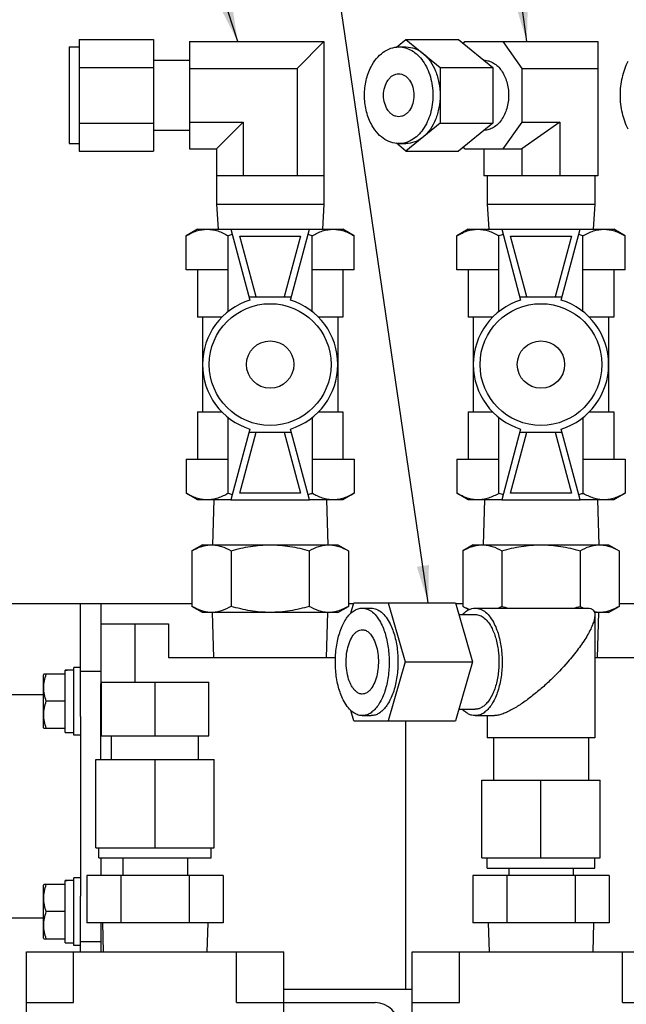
# Model space of a CAD drawing. Header units: millimetres. Extents: x 0 to 1678, y 0 to 1186.
# Tile 8 of 17: x 692 to 781, y 598 to 744. Entities that reach past the tile are written whole.
import ezdxf

# ---------------------------------------------------------------- set-up
doc = ezdxf.new("R2010")
doc.units = ezdxf.units.MM
doc.header["$LTSCALE"] = 92.51
doc.layers.get('0').update_dxf_attribs({"linetype": 'CONTINUOUS'})
for name, color, linetype in [('02___PRT_ALL_AXES', 7, 'CONTINUOUS'), ('3_DATUM_AXES', 7, 'CONTINUOUS'), ('7_ALL_FEATURES', 7, 'CONTINUOUS'), ('_11165', 7, 'CONTINUOUS'), ('_26916', 7, 'CONTINUOUS'), ('ALL_AXIS', 7, 'CONTINUOUS'), ('ALL_FEATURE', 7, 'CONTINUOUS')]:
    doc.layers.add(name, color=color, linetype=linetype)
doc.styles.get("Standard").update_dxf_attribs({"font": 'txt', "width": 0.5})
doc.dimstyles.get("Standard").update_dxf_attribs({"dimtxt": 7, "dimasz": 5.52, "dimexe": 2, "dimexo": 1, "dimtad": 1, "dimdec": 3, "dimdsep": 46, "dimtxsty": 'Standard', "dimblk": '_FILLED', "dimblk1": '_FILLED', "dimblk2": '_FILLED', "dimcen": 0.09, "dimadec": 3, "dimazin": 2, "dimtol": 1, "dimtp": 0.05, "dimtm": 0.05, "dimtfac": 1, "dimtdec": 3, "dimtofl": 0, "dimtmove": 0, "dimatfit": 3, "dimldrblk": '_FILLED', "dimfxl": 0, "dimtolj": 1, "dimarcsym": 0})

# ---------------------------------------------------------------- blocks, each defined once
blk = doc.blocks.new('_FILLED')
at = {"color": 0, "linetype": 'ByBlock'}
blk.add_solid([(0, 0), (-1, 0.163), (-1, -0.163)], dxfattribs=at)

msp = doc.modelspace()

# ---------------------------------------------------------------- linework, layer by layer
at = {"color": 7, "linetype": 'Continuous'}
for p, q in [((699.16, 739.73), (700.66, 739.73)), ((700.66, 740.83), (700.66, 724.33)), ((700.66, 740.83), (711.66, 740.83)), ((711.66, 740.83), (711.66, 724.33)), ((716.94, 740.52), (716.94, 724.64)), ((716.94, 740.52), (736.81, 740.52)), ((736.81, 740.52), (732.84, 736.55)), ((736.81, 740.52), (736.81, 720.65)), ((747.51, 739.68), (748.92, 740.83)), ((747.86, 739.73), (748.92, 739.73)), ((748.92, 740.83), (753.98, 736.71)), ((748.92, 740.83), (756.7, 740.83)), ((756.7, 740.83), (761.75, 736.71)), ((757.43, 740.24), (757.63, 740.52)), ((757.63, 740.52), (777.29, 740.52)), ((763.24, 740.52), (766.05, 736.55)), ((777.29, 740.52), (777.29, 720.65)), ((700.66, 736.71), (711.66, 736.71)), ((711.66, 737.76), (716.94, 737.76)), ((753.98, 736.71), (753.98, 728.46)), ((753.98, 736.71), (761.75, 736.71)), ((761.75, 736.71), (761.75, 728.46)), ((716.94, 736.55), (732.84, 736.55)), ((732.84, 736.55), (732.84, 720.65)), ((766.05, 736.55), (766.05, 728.61)), ((766.05, 736.55), (777.29, 736.55)), ((700.66, 728.46), (711.66, 728.46)), ((716.94, 728.61), (724.9, 728.61)), ((724.9, 728.61), (720.93, 724.64)), ((724.9, 728.61), (724.9, 720.65)), ((753.98, 728.46), (748.92, 724.33)), ((753.98, 728.46), (761.75, 728.46)), ((761.75, 728.46), (756.7, 724.33)), ((766.05, 728.61), (763.24, 724.64)), ((766.05, 728.61), (771.68, 728.61)), ((771.68, 728.61), (766.07, 724.64)), ((771.68, 728.61), (771.68, 720.65)), ((711.66, 727.41), (716.94, 727.41)), ((699.16, 725.44), (700.66, 725.44)), ((748.92, 724.33), (747.51, 725.49)), ((747.86, 725.44), (748.92, 725.44)), ((700.66, 724.33), (711.66, 724.33)), ((716.94, 724.64), (720.93, 724.64)), ((720.93, 724.64), (720.93, 720.65)), ((748.92, 724.33), (756.7, 724.33)), ((757.63, 724.64), (757.43, 724.93)), ((757.63, 724.64), (766.07, 724.64)), ((760.45, 724.64), (760.45, 720.65)), ((766.07, 724.64), (766.07, 720.65)), ((724.9, 720.65), (720.93, 720.65)), ((736.81, 720.65), (732.84, 720.65)), ((771.68, 720.65), (766.07, 720.65)), ((668.87, 657.43), (703.87, 657.43)), ((700.87, 645.27), (700.87, 657.43)), ((703.87, 657.43), (703.87, 645.55)), ((740.81, 656), (741.25, 657.54)), ((741.25, 657.54), (756.23, 657.54)), ((742.48, 656.76), (743.77, 656.76)), ((746.29, 657.54), (748.81, 648.81)), ((756.23, 657.54), (758.75, 648.81)), ((759.16, 656.76), (775.76, 656.76)), ((756.73, 655.81), (759.16, 655.81)), ((776.82, 655.69), (776.82, 637.6)), ((708.87, 654.43), (713.87, 654.43)), ((713.87, 654.43), (713.87, 649.47)), ((713.87, 649.47), (738.53, 649.47)), ((776.82, 649.47), (783.87, 649.47)), ((748.81, 648.81), (746.29, 640.08)), ((748.81, 648.81), (758.75, 648.81)), ((758.75, 648.81), (756.23, 640.08)), ((698.57, 638.39), (698.57, 647.59)), ((700.87, 647.43), (703.87, 647.43)), ((703.93, 637.89), (703.93, 645.83)), ((703.93, 645.83), (719.81, 645.83)), ((711.87, 637.89), (711.87, 645.83)), ((719.81, 637.89), (719.81, 645.83)), ((700.87, 640.71), (700.87, 614.16)), ((741.25, 640.08), (740.81, 641.63)), ((742.48, 640.86), (743.77, 640.86)), ((756.73, 641.81), (759.16, 641.81)), ((759.16, 640.86), (761.99, 640.86)), ((760.92, 640.86), (760.92, 637.6)), ((741.25, 640.08), (756.23, 640.08)), ((703.93, 637.89), (719.81, 637.89)), ((776.82, 637.6), (760.92, 637.6)), ((761.87, 637.6), (761.87, 631.31)), ((775.87, 637.6), (775.87, 631.31)), ((703.14, 621.33), (703.14, 634.39)), ((703.14, 634.39), (720.6, 634.39)), ((711.87, 621.33), (711.87, 634.39)), ((720.6, 621.33), (720.6, 634.39)), ((760.14, 619.83), (760.14, 631.31)), ((760.14, 631.31), (777.6, 631.31)), ((768.87, 619.83), (768.87, 631.31)), ((777.6, 619.83), (777.6, 631.31)), ((703.14, 621.33), (720.6, 621.33)), ((703.58, 619.83), (703.58, 621.33)), ((720.17, 619.83), (720.17, 621.33)), ((760.14, 619.83), (777.6, 619.83)), ((698.57, 607.28), (698.57, 616.48)), ((700.87, 605.93), (700.87, 609.59)), ((703.87, 609.32), (703.87, 605.93)), ((703.87, 607.43), (700.87, 607.43)), ((692.87, 518.43), (692.87, 605.93)), ((692.87, 605.93), (730.87, 605.93)), ((699.82, 598.43), (699.82, 605.93)), ((723.92, 598.43), (723.92, 605.93)), ((730.87, 588.43), (730.87, 605.93)), ((749.87, 518.43), (749.87, 605.93)), ((749.87, 605.93), (787.87, 605.93)), ((756.82, 598.43), (756.82, 605.93)), ((780.92, 598.43), (780.92, 605.93)), ((692.87, 598.43), (699.82, 598.43)), ((723.92, 598.43), (744.37, 598.43)), ((749.87, 598.43), (756.82, 598.43)), ((780.92, 598.43), (801.37, 598.43))]:
    msp.add_line(p, q, dxfattribs=at)
at = {"color": 3, "linetype": 'Continuous'}
for p, q in [((703.87, 657.43), (717.32, 657.43)), ((740.42, 657.43), (741.22, 657.43)), ((756.26, 657.43), (757.32, 657.43)), ((780.42, 657.43), (797.32, 657.43))]:
    msp.add_line(p, q, dxfattribs=at)
at = {"color": 7, "linetype": 'Continuous'}
for centre, radius, start, end in [((698.45, 626.49), 21.1, 87.9129, 89.6786), ((698.45, 595.38), 21.1, 87.9129, 89.6786), ((744.37, 594.93), 3.5, 0, 90)]:
    msp.add_arc(centre, radius, start, end, dxfattribs=at)
for centre in [(699.99, 642.99), (699.99, 611.88)]:
    msp.add_ellipse(centre, major_axis=(9.86, 0), ratio=0.466308, start_param=1.582861, end_param=1.715144, dxfattribs=at)
for points, knots in [([(748.92, 739.73), (749.37, 739.73), (750.29, 739.55), (751.09, 739.07), (751.45, 738.77)], [0, 0, 0, 0, 0.485032, 1, 1, 1, 1]), ([(751.45, 738.77), (752.28, 738.09), (753.23, 736.62), (753.86, 734.42), (753.98, 733.2), (753.98, 732.58)], [0, 0, 0, 0, 0.467191, 0.729092, 1, 1, 1, 1]), ([(760.47, 737.76), (760.71, 737.75), (761.2, 737.68), (761.89, 737.37), (762.52, 736.87), (763.27, 735.98), (763.92, 734.53), (764.18, 732.58), (763.92, 730.64), (763.27, 729.19), (762.52, 728.29), (761.89, 727.8), (761.2, 727.49), (760.71, 727.41), (760.47, 727.41)], [0, 0, 0, 0, 0.05172, 0.10538, 0.162364, 0.223382, 0.356627, 0.5, 0.643373, 0.776618, 0.837636, 0.89462, 0.94828, 1, 1, 1, 1]), ([(753.98, 732.58), (753.98, 731.96), (753.86, 730.74), (753.23, 728.54), (752.28, 727.07), (751.45, 726.4)], [0, 0, 0, 0, 0.270908, 0.532809, 1, 1, 1, 1]), ([(751.45, 726.4), (751.09, 726.1), (750.29, 725.61), (749.37, 725.44), (748.92, 725.44)], [0, 0, 0, 0, 0.514968, 1, 1, 1, 1]), ([(743.77, 656.76), (744.04, 656.76), (744.6, 656.65), (745.36, 656.16), (746.04, 655.4), (746.75, 654.2), (747.36, 652.5), (747.73, 650.34), (747.79, 648.05), (747.52, 645.82), (747.03, 644.11), (746.47, 642.94), (746.02, 642.21), (745.51, 641.63), (744.96, 641.19), (744.38, 640.92), (743.97, 640.86), (743.77, 640.86)], [0, 0, 0, 0, 0.041118, 0.086488, 0.13882, 0.199045, 0.303012, 0.419097, 0.540352, 0.658999, 0.76767, 0.816477, 0.860937, 0.900939, 0.936789, 0.969331, 1, 1, 1, 1]), ([(757.28, 655.81), (757.42, 655.96), (757.7, 656.23), (758.17, 656.53), (758.66, 656.72), (759, 656.76), (759.16, 656.76)], [0, 0, 0, 0, 0.279426, 0.535013, 0.772505, 1, 1, 1, 1]), ([(759.16, 656.76), (759.43, 656.76), (759.99, 656.65), (760.75, 656.16), (761.43, 655.4), (762.14, 654.2), (762.75, 652.5), (763.12, 650.34), (763.18, 648.05), (762.91, 645.82), (762.41, 644.11), (761.86, 642.94), (761.41, 642.21), (760.9, 641.63), (760.35, 641.19), (759.77, 640.92), (759.36, 640.86), (759.16, 640.86)], [0, 0, 0, 0, 0.041118, 0.086488, 0.13882, 0.199045, 0.303013, 0.419097, 0.540352, 0.658999, 0.767671, 0.816477, 0.860936, 0.900939, 0.936789, 0.969332, 1, 1, 1, 1]), ([(775.76, 656.76), (775.92, 656.76), (776.21, 656.73), (776.59, 656.5), (776.79, 656.13), (776.82, 655.85), (776.82, 655.7)], [0, 0, 0, 0, 0.280954, 0.512979, 0.740297, 1, 1, 1, 1]), ([(759.16, 655.81), (759.4, 655.81), (759.89, 655.71), (760.56, 655.28), (761.16, 654.61), (761.79, 653.56), (762.32, 652.06), (762.65, 650.15), (762.7, 648.14), (762.46, 646.18), (761.96, 644.43), (761.32, 643.21), (760.69, 642.49), (760.21, 642.1), (759.7, 641.87), (759.34, 641.81), (759.16, 641.81)], [0, 0, 0, 0, 0.041125, 0.086504, 0.138845, 0.199082, 0.303068, 0.419174, 0.540451, 0.659119, 0.767812, 0.860911, 0.900921, 0.936777, 0.969327, 1, 1, 1, 1]), ([(776.82, 655.7), (776.82, 655.47), (776.74, 654.99), (776.49, 654.23), (776.11, 653.41), (775.44, 652.21), (774.36, 650.64), (773.38, 649.43), (772.85, 648.81)], [0, 0, 0, 0, 0.083178, 0.182147, 0.294955, 0.419432, 0.695931, 1, 1, 1, 1]), ([(772.85, 648.81), (772.05, 647.89), (770.76, 646.54), (768.93, 644.87), (767.48, 643.67), (766.01, 642.6), (764.77, 641.83), (763.8, 641.35), (763.14, 641.08), (762.54, 640.91), (762.16, 640.86), (761.99, 640.86)], [0, 0, 0, 0, 0.268159, 0.406406, 0.54466, 0.679648, 0.806118, 0.863753, 0.916009, 0.961682, 1, 1, 1, 1]), ([(759.16, 640.86), (759, 640.86), (758.66, 640.9), (758.17, 641.09), (757.7, 641.4), (757.42, 641.66), (757.28, 641.81)], [0, 0, 0, 0, 0.227495, 0.464987, 0.720574, 1, 1, 1, 1])]:
    msp.add_open_spline(points, degree=3, knots=knots, dxfattribs=at)
at = {"layer": '02___PRT_ALL_AXES', "color": 7, "linetype": 'Continuous'}
for p, q in [((703.87, 654.43), (713.87, 654.43)), ((708.87, 654.43), (708.87, 645.83)), ((703.87, 634.39), (703.87, 645.55)), ((695.37, 643.93), (686.87, 643.93)), ((748.87, 640.08), (748.87, 600.43)), ((703.87, 619.83), (703.87, 617.23)), ((707.11, 619.83), (707.11, 617.23)), ((716.64, 619.83), (716.64, 617.23)), ((764.11, 618.33), (764.11, 617.23)), ((773.64, 618.33), (773.64, 617.23)), ((695.37, 610.93), (686.87, 610.93)), ((703.87, 610.23), (703.87, 609.32)), ((704.09, 610.23), (704.22, 605.93)), ((719.65, 610.23), (719.52, 605.93)), ((761.09, 610.23), (761.22, 605.93)), ((776.65, 610.23), (776.52, 605.93)), ((730.87, 600.43), (749.87, 600.43))]:
    msp.add_line(p, q, dxfattribs=at)
at = {"layer": '3_DATUM_AXES', "color": 7, "linetype": 'Continuous'}
for p, q in [((720.93, 720.65), (720.93, 716.47)), ((732.84, 720.65), (724.9, 720.65)), ((736.81, 720.65), (736.81, 716.47)), ((766.07, 720.65), (760.45, 720.65)), ((760.93, 720.65), (760.93, 716.47)), ((777.29, 720.65), (771.68, 720.65)), ((776.81, 720.65), (776.81, 716.47)), ((720.93, 716.47), (721.17, 712.77)), ((720.93, 716.47), (736.81, 716.47)), ((736.81, 716.47), (736.58, 712.77)), ((760.93, 716.47), (761.17, 712.77)), ((760.93, 716.47), (776.81, 716.47)), ((776.81, 716.47), (776.58, 712.77))]:
    msp.add_line(p, q, dxfattribs=at)
at = {"layer": '7_ALL_FEATURES', "color": 7, "linetype": 'Continuous'}
for p, q in [((720.54, 672.77), (720.33, 666.12)), ((737.2, 672.77), (737.41, 666.12)), ((760.54, 672.77), (760.33, 666.12)), ((777.2, 672.77), (777.41, 666.12)), ((718.87, 666.12), (717.32, 665.23)), ((718.87, 666.12), (738.87, 666.12)), ((738.87, 666.12), (740.42, 665.23)), ((758.87, 666.12), (757.32, 665.23)), ((758.87, 666.12), (778.87, 666.12)), ((778.87, 666.12), (780.42, 665.23)), ((717.32, 665.23), (717.32, 657.02)), ((723.1, 665.23), (723.1, 657.02)), ((734.65, 665.23), (734.65, 657.02)), ((740.42, 665.23), (740.42, 657.02)), ((757.32, 665.23), (757.32, 657.02)), ((763.1, 665.23), (763.1, 657.02)), ((774.65, 665.23), (774.65, 657.02)), ((780.42, 665.23), (780.42, 657.02)), ((718.87, 656.12), (717.32, 657.02)), ((738.87, 656.12), (740.42, 657.02)), ((758.21, 656.5), (757.32, 657.02)), ((778.87, 656.12), (780.42, 657.02)), ((738.87, 656.12), (718.87, 656.12)), ((720.54, 649.47), (720.33, 656.12)), ((737.2, 649.47), (737.41, 656.12)), ((778.87, 656.12), (776.76, 656.12)), ((777.2, 649.47), (777.41, 656.12)), ((701.79, 617.23), (701.79, 610.23)), ((721.95, 617.23), (701.79, 617.23)), ((706.83, 617.23), (706.83, 610.23)), ((716.91, 617.23), (716.91, 610.23)), ((721.95, 617.23), (721.95, 610.23)), ((758.79, 617.23), (758.79, 610.23)), ((778.95, 617.23), (758.79, 617.23)), ((763.83, 617.23), (763.83, 610.23)), ((773.91, 617.23), (773.91, 610.23)), ((778.95, 617.23), (778.95, 610.23)), ((721.95, 610.23), (701.79, 610.23)), ((778.95, 610.23), (758.79, 610.23))]:
    msp.add_line(p, q, dxfattribs=at)
for centre, radius, start, end in [((770.84, 683.77), 27.85, 253.8716, 255.9434), ((766.89, 683.83), 27.91, 284.103, 286.1265)]:
    msp.add_arc(centre, radius, start, end, dxfattribs=at)
for points, knots in [([(747.86, 729.41), (747.72, 729.41), (747.41, 729.45), (746.99, 729.64), (746.6, 729.94), (746.13, 730.49), (745.73, 731.38), (745.56, 732.58), (745.73, 733.78), (746.13, 734.68), (746.6, 735.23), (746.99, 735.53), (747.41, 735.71), (747.72, 735.76), (747.86, 735.76)], [0, 0, 0, 0, 0.051728, 0.105334, 0.162249, 0.223216, 0.356476, 0.5, 0.643524, 0.776784, 0.837751, 0.894666, 0.948272, 1, 1, 1, 1]), ([(747.86, 735.76), (748.01, 735.76), (748.31, 735.71), (748.74, 735.53), (749.13, 735.23), (749.6, 734.68), (750, 733.78), (750.16, 732.58), (750, 731.38), (749.6, 730.49), (749.13, 729.94), (748.74, 729.64), (748.31, 729.45), (748.01, 729.41), (747.86, 729.41)], [0, 0, 0, 0, 0.051728, 0.105334, 0.162249, 0.223216, 0.356476, 0.5, 0.643524, 0.776784, 0.837751, 0.894666, 0.948272, 1, 1, 1, 1]), ([(717.32, 665.23), (717.78, 665.49), (718.48, 665.83), (719.47, 666.08), (719.97, 666.12), (720.21, 666.12)], [0, 0, 0, 0, 0.514143, 0.759415, 1, 1, 1, 1]), ([(720.21, 666.12), (720.46, 666.12), (720.95, 666.08), (721.94, 665.83), (722.65, 665.49), (723.1, 665.23)], [0, 0, 0, 0, 0.240583, 0.485858, 1, 1, 1, 1]), ([(723.1, 665.23), (724.04, 665.5), (725.94, 665.95), (727.9, 666.12), (728.87, 666.12)], [0, 0, 0, 0, 0.500092, 1, 1, 1, 1]), ([(728.87, 666.12), (729.85, 666.12), (731.8, 665.95), (733.71, 665.5), (734.65, 665.23)], [0, 0, 0, 0, 0.499907, 1, 1, 1, 1]), ([(734.65, 665.23), (735.1, 665.49), (735.8, 665.83), (736.79, 666.08), (737.29, 666.12), (737.53, 666.12)], [0, 0, 0, 0, 0.514143, 0.759415, 1, 1, 1, 1]), ([(737.53, 666.12), (737.78, 666.12), (738.27, 666.08), (739.26, 665.83), (739.97, 665.49), (740.42, 665.23)], [0, 0, 0, 0, 0.240583, 0.485858, 1, 1, 1, 1]), ([(757.32, 665.23), (757.78, 665.49), (758.48, 665.83), (759.47, 666.08), (759.97, 666.12), (760.21, 666.12)], [0, 0, 0, 0, 0.514143, 0.759415, 1, 1, 1, 1]), ([(760.21, 666.12), (760.46, 666.12), (760.95, 666.08), (761.94, 665.83), (762.65, 665.49), (763.1, 665.23)], [0, 0, 0, 0, 0.240583, 0.485858, 1, 1, 1, 1]), ([(763.1, 665.23), (764.04, 665.5), (765.94, 665.95), (767.9, 666.12), (768.87, 666.12)], [0, 0, 0, 0, 0.500092, 1, 1, 1, 1]), ([(768.87, 666.12), (769.85, 666.12), (771.8, 665.95), (773.71, 665.5), (774.65, 665.23)], [0, 0, 0, 0, 0.499907, 1, 1, 1, 1]), ([(774.65, 665.23), (775.1, 665.49), (775.8, 665.83), (776.79, 666.08), (777.29, 666.12), (777.53, 666.12)], [0, 0, 0, 0, 0.514143, 0.759415, 1, 1, 1, 1]), ([(777.53, 666.12), (777.78, 666.12), (778.27, 666.08), (779.26, 665.83), (779.97, 665.49), (780.42, 665.23)], [0, 0, 0, 0, 0.240583, 0.485858, 1, 1, 1, 1]), ([(720.21, 656.12), (719.97, 656.12), (719.47, 656.16), (718.48, 656.41), (717.78, 656.75), (717.32, 657.02)], [0, 0, 0, 0, 0.240585, 0.485857, 1, 1, 1, 1]), ([(723.1, 657.02), (722.65, 656.75), (721.94, 656.41), (720.95, 656.16), (720.46, 656.12), (720.21, 656.12)], [0, 0, 0, 0, 0.514142, 0.759417, 1, 1, 1, 1]), ([(728.87, 656.12), (727.9, 656.12), (725.94, 656.29), (724.04, 656.74), (723.1, 657.02)], [0, 0, 0, 0, 0.499908, 1, 1, 1, 1]), ([(734.65, 657.02), (733.71, 656.74), (731.8, 656.29), (729.85, 656.12), (728.87, 656.12)], [0, 0, 0, 0, 0.500102, 1, 1, 1, 1]), ([(737.53, 656.12), (737.29, 656.12), (736.79, 656.16), (735.8, 656.41), (735.1, 656.75), (734.65, 657.02)], [0, 0, 0, 0, 0.240585, 0.485857, 1, 1, 1, 1]), ([(740.42, 657.02), (739.97, 656.75), (739.26, 656.41), (738.27, 656.16), (737.78, 656.12), (737.53, 656.12)], [0, 0, 0, 0, 0.514142, 0.759417, 1, 1, 1, 1]), ([(758.29, 656.53), (758.21, 656.57), (757.88, 656.71), (757.56, 656.88), (757.32, 657.02)], [0, 0, 0, 0, 0.245751, 1, 1, 1, 1]), ([(763.1, 657.02), (763.06, 656.99), (762.9, 656.9), (762.74, 656.81), (762.61, 656.75)], [0, 0, 0, 0, 0.252111, 1, 1, 1, 1]), ([(775.13, 656.75), (775.09, 656.77), (774.93, 656.86), (774.77, 656.95), (774.65, 657.02)], [0, 0, 0, 0, 0.247894, 1, 1, 1, 1]), ([(780.42, 657.02), (779.97, 656.75), (779.26, 656.41), (778.27, 656.16), (777.78, 656.12), (777.53, 656.12)], [0, 0, 0, 0, 0.514142, 0.759417, 1, 1, 1, 1]), ([(777.53, 656.12), (777.33, 656.12), (777.06, 656.14), (776.79, 656.18), (776.72, 656.2)], [0, 0, 0, 0, 0.748484, 1, 1, 1, 1])]:
    msp.add_open_spline(points, degree=3, knots=knots, dxfattribs=at)
at = {"layer": '_11165', "color": 7, "linetype": 'Continuous'}
for p, q in [((723.07, 712.77), (725.87, 702.31)), ((723.07, 712.77), (734.67, 712.77)), ((731.87, 702.31), (734.67, 712.77)), ((763.07, 712.77), (765.87, 702.31)), ((763.07, 712.77), (774.67, 712.77)), ((771.87, 702.31), (774.67, 712.77)), ((726.78, 702.77), (724.37, 711.77)), ((724.37, 711.77), (733.37, 711.77)), ((733.37, 711.77), (730.96, 702.77)), ((766.78, 702.77), (764.37, 711.77)), ((764.37, 711.77), (773.37, 711.77)), ((773.37, 711.77), (770.96, 702.77)), ((725.75, 702.77), (732, 702.77)), ((765.75, 702.77), (772, 702.77)), ((725.87, 683.23), (723.07, 672.77)), ((724.37, 673.77), (726.78, 682.77)), ((725.75, 682.77), (732, 682.77)), ((730.96, 682.77), (733.37, 673.77)), ((734.67, 672.77), (731.87, 683.23)), ((765.87, 683.23), (763.07, 672.77)), ((764.37, 673.77), (766.78, 682.77)), ((765.75, 682.77), (772, 682.77)), ((770.96, 682.77), (773.37, 673.77)), ((774.67, 672.77), (771.87, 683.23)), ((723.07, 672.77), (734.67, 672.77)), ((733.37, 673.77), (724.37, 673.77)), ((763.07, 672.77), (774.67, 672.77)), ((773.37, 673.77), (764.37, 673.77))]:
    msp.add_line(p, q, dxfattribs=at)
for centre, radius in [((728.87, 692.77), 9), ((768.87, 692.77), 9), ((728.87, 692.77), 3.5), ((768.87, 692.77), 3.5)]:
    msp.add_circle(centre, radius, dxfattribs=at)
for centre, start, end in [((728.87, 692.77), 107.4576, 252.5424), ((728.87, 692.77), 287.4576, 72.5424), ((768.87, 692.77), 107.4576, 252.5424), ((768.87, 692.77), 287.4576, 72.5424)]:
    msp.add_arc(centre, 10, start, end, dxfattribs=at)
at = {"layer": '_26916', "color": 7, "linetype": 'Continuous'}
for p, q in [((718.12, 712.77), (716.46, 711.81)), ((718.12, 712.77), (723.07, 712.77)), ((734.67, 712.77), (739.62, 712.77)), ((741.29, 711.81), (739.62, 712.77)), ((758.12, 712.77), (756.46, 711.81)), ((758.12, 712.77), (763.07, 712.77)), ((774.67, 712.77), (779.62, 712.77)), ((781.29, 711.81), (779.62, 712.77)), ((716.46, 706.77), (716.46, 711.81)), ((722.67, 700.58), (722.67, 711.81)), ((735.08, 700.58), (735.08, 711.81)), ((741.29, 706.77), (741.29, 711.81)), ((756.46, 706.77), (756.46, 711.81)), ((762.67, 700.58), (762.67, 711.81)), ((775.08, 700.58), (775.08, 711.81)), ((781.29, 706.77), (781.29, 711.81)), ((722.67, 706.77), (716.46, 706.77)), ((718.12, 706.77), (718.12, 699.77)), ((741.29, 706.77), (735.08, 706.77)), ((739.62, 706.77), (739.62, 699.77)), ((762.67, 706.77), (756.46, 706.77)), ((758.12, 706.77), (758.12, 699.77)), ((781.29, 706.77), (775.08, 706.77)), ((779.62, 706.77), (779.62, 699.77)), ((721.76, 699.77), (718.12, 699.77)), ((718.87, 699.77), (718.87, 685.77)), ((739.62, 699.77), (735.98, 699.77)), ((738.87, 699.77), (738.87, 685.77)), ((761.76, 699.77), (758.12, 699.77)), ((758.87, 699.77), (758.87, 685.77)), ((779.62, 699.77), (775.98, 699.77)), ((778.87, 699.77), (778.87, 685.77)), ((718.12, 685.77), (718.12, 678.77)), ((718.12, 685.77), (721.76, 685.77)), ((735.98, 685.77), (739.62, 685.77)), ((739.62, 685.77), (739.62, 678.77)), ((758.12, 685.77), (758.12, 678.77)), ((758.12, 685.77), (761.76, 685.77)), ((775.98, 685.77), (779.62, 685.77)), ((779.62, 685.77), (779.62, 678.77)), ((722.67, 673.73), (722.67, 684.97)), ((735.08, 684.97), (735.08, 673.73)), ((762.67, 673.73), (762.67, 684.97)), ((775.08, 684.97), (775.08, 673.73)), ((716.46, 678.77), (716.46, 673.73)), ((716.46, 678.77), (722.67, 678.77)), ((735.08, 678.77), (741.29, 678.77)), ((741.29, 678.77), (741.29, 673.73)), ((756.46, 678.77), (756.46, 673.73)), ((756.46, 678.77), (762.67, 678.77)), ((775.08, 678.77), (781.29, 678.77)), ((781.29, 678.77), (781.29, 673.73)), ((718.12, 672.77), (716.46, 673.73)), ((723.07, 672.77), (718.12, 672.77)), ((739.62, 672.77), (734.67, 672.77)), ((741.29, 673.73), (739.62, 672.77)), ((758.12, 672.77), (756.46, 673.73)), ((763.07, 672.77), (758.12, 672.77)), ((779.62, 672.77), (774.67, 672.77)), ((781.29, 673.73), (779.62, 672.77))]:
    msp.add_line(p, q, dxfattribs=at)
for centre, radius, start, end in [((731.24, 682.12), 30.91, 104.9278, 106.1112), ((726.48, 682.04), 30.99, 73.8885, 75.0688), ((771.24, 682.12), 30.91, 104.9278, 106.1112), ((766.48, 682.04), 30.99, 73.8885, 75.0688), ((731.24, 703.43), 30.91, 253.8888, 255.0722), ((726.48, 703.5), 30.99, 284.9312, 286.1115), ((771.24, 703.43), 30.91, 253.8888, 255.0722), ((766.48, 703.5), 30.99, 284.9312, 286.1115)]:
    msp.add_arc(centre, radius, start, end, dxfattribs=at)
for points, knots in [([(716.46, 711.81), (716.95, 712.09), (717.7, 712.46), (718.77, 712.73), (719.3, 712.77), (719.56, 712.77)], [0, 0, 0, 0, 0.514142, 0.759417, 1, 1, 1, 1]), ([(719.56, 712.77), (719.83, 712.77), (720.36, 712.73), (721.42, 712.46), (722.18, 712.09), (722.67, 711.81)], [0, 0, 0, 0, 0.240585, 0.485857, 1, 1, 1, 1]), ([(735.08, 711.81), (735.57, 712.09), (736.32, 712.46), (737.39, 712.73), (737.92, 712.77), (738.18, 712.77)], [0, 0, 0, 0, 0.514142, 0.759417, 1, 1, 1, 1]), ([(738.18, 712.77), (738.44, 712.77), (738.98, 712.73), (740.04, 712.46), (740.8, 712.09), (741.29, 711.81)], [0, 0, 0, 0, 0.240585, 0.485857, 1, 1, 1, 1]), ([(756.46, 711.81), (756.95, 712.09), (757.7, 712.46), (758.77, 712.73), (759.3, 712.77), (759.56, 712.77)], [0, 0, 0, 0, 0.514142, 0.759417, 1, 1, 1, 1]), ([(759.56, 712.77), (759.83, 712.77), (760.36, 712.73), (761.42, 712.46), (762.18, 712.09), (762.67, 711.81)], [0, 0, 0, 0, 0.240585, 0.485857, 1, 1, 1, 1]), ([(775.08, 711.81), (775.57, 712.09), (776.32, 712.46), (777.39, 712.73), (777.92, 712.77), (778.18, 712.77)], [0, 0, 0, 0, 0.514142, 0.759417, 1, 1, 1, 1]), ([(778.18, 712.77), (778.44, 712.77), (778.98, 712.73), (780.04, 712.46), (780.8, 712.09), (781.29, 711.81)], [0, 0, 0, 0, 0.240585, 0.485857, 1, 1, 1, 1]), ([(719.56, 672.77), (719.3, 672.77), (718.77, 672.82), (717.7, 673.09), (716.95, 673.45), (716.46, 673.73)], [0, 0, 0, 0, 0.240583, 0.485858, 1, 1, 1, 1]), ([(722.67, 673.73), (722.18, 673.45), (721.42, 673.09), (720.36, 672.82), (719.83, 672.77), (719.56, 672.77)], [0, 0, 0, 0, 0.514143, 0.759415, 1, 1, 1, 1]), ([(738.18, 672.77), (737.92, 672.77), (737.39, 672.82), (736.32, 673.09), (735.57, 673.45), (735.08, 673.73)], [0, 0, 0, 0, 0.240583, 0.485858, 1, 1, 1, 1]), ([(741.29, 673.73), (740.8, 673.45), (740.04, 673.09), (738.98, 672.82), (738.44, 672.77), (738.18, 672.77)], [0, 0, 0, 0, 0.514143, 0.759415, 1, 1, 1, 1]), ([(759.56, 672.77), (759.3, 672.77), (758.77, 672.82), (757.7, 673.09), (756.95, 673.45), (756.46, 673.73)], [0, 0, 0, 0, 0.240583, 0.485858, 1, 1, 1, 1]), ([(762.67, 673.73), (762.18, 673.45), (761.42, 673.09), (760.36, 672.82), (759.83, 672.77), (759.56, 672.77)], [0, 0, 0, 0, 0.514143, 0.759415, 1, 1, 1, 1]), ([(778.18, 672.77), (777.92, 672.77), (777.39, 672.82), (776.32, 673.09), (775.57, 673.45), (775.08, 673.73)], [0, 0, 0, 0, 0.240583, 0.485858, 1, 1, 1, 1]), ([(781.29, 673.73), (780.8, 673.45), (780.04, 673.09), (778.98, 672.82), (778.44, 672.77), (778.18, 672.77)], [0, 0, 0, 0, 0.514143, 0.759415, 1, 1, 1, 1])]:
    msp.add_open_spline(points, degree=3, knots=knots, dxfattribs=at)
at = {"layer": 'ALL_AXIS', "color": 7, "linetype": 'Continuous'}
for p, q in [((699.16, 739.73), (699.16, 725.44)), ((699.16, 739.73), (700.66, 739.73)), ((747.86, 739.73), (748.92, 739.73)), ((699.16, 725.44), (700.66, 725.44)), ((747.86, 725.44), (748.92, 725.44)), ((742.48, 656.76), (743.77, 656.76)), ((699.87, 637.99), (699.87, 647.99)), ((700.87, 647.99), (699.87, 647.99)), ((700.87, 640.71), (700.87, 645.27)), ((742.48, 640.86), (743.77, 640.86)), ((698.57, 638.39), (699.87, 638.39)), ((700.87, 637.99), (699.87, 637.99)), ((705.44, 634.39), (705.44, 637.89)), ((718.3, 634.39), (718.3, 637.89)), ((703.58, 619.83), (703.58, 621.33)), ((720.17, 619.83), (720.17, 621.33)), ((703.58, 619.83), (720.17, 619.83)), ((760.92, 618.33), (760.92, 619.83)), ((776.82, 618.33), (776.82, 619.83)), ((760.92, 618.33), (776.82, 618.33)), ((699.87, 606.88), (699.87, 616.88)), ((700.87, 616.88), (699.87, 616.88)), ((700.87, 609.59), (700.87, 614.16)), ((698.57, 607.28), (699.87, 607.28)), ((700.87, 606.88), (699.87, 606.88))]:
    msp.add_line(p, q, dxfattribs=at)
for points, knots in [([(743.77, 736.77), (744, 737.21), (744.51, 738.01), (745.5, 738.97), (746.64, 739.58), (747.46, 739.73), (747.86, 739.73)], [0, 0, 0, 0, 0.278875, 0.535992, 0.773769, 1, 1, 1, 1]), ([(747.86, 739.73), (748.2, 739.73), (748.87, 739.63), (749.84, 739.21), (750.72, 738.53), (751.77, 737.3), (752.68, 735.28), (753.04, 732.58), (752.68, 729.88), (751.77, 727.87), (750.72, 726.63), (749.84, 725.96), (748.87, 725.53), (748.2, 725.44), (747.86, 725.44)], [0, 0, 0, 0, 0.051728, 0.105334, 0.162249, 0.223216, 0.356476, 0.5, 0.643524, 0.776784, 0.837751, 0.894666, 0.948272, 1, 1, 1, 1]), ([(743.77, 728.39), (743.45, 729.02), (742.97, 730.4), (742.73, 732.58), (742.97, 734.77), (743.45, 736.14), (743.77, 736.77)], [0, 0, 0, 0, 0.244007, 0.5, 0.755993, 1, 1, 1, 1]), ([(781.73, 727.56), (781.36, 728.32), (780.79, 729.97), (780.51, 732.58), (780.79, 735.2), (781.36, 736.85), (781.73, 737.6)], [0, 0, 0, 0, 0.244263, 0.5, 0.755737, 1, 1, 1, 1]), ([(747.86, 725.44), (747.46, 725.44), (746.64, 725.58), (745.5, 726.19), (744.51, 727.15), (744, 727.96), (743.77, 728.39)], [0, 0, 0, 0, 0.226231, 0.464008, 0.721125, 1, 1, 1, 1]), ([(742.48, 640.86), (742.21, 640.86), (741.65, 640.98), (740.89, 641.46), (740.21, 642.22), (739.5, 643.42), (738.89, 645.13), (738.52, 647.29), (738.46, 649.58), (738.73, 651.8), (739.23, 653.51), (739.78, 654.69), (740.23, 655.41), (740.74, 656), (741.29, 656.43), (741.87, 656.7), (742.28, 656.76), (742.48, 656.76)], [0, 0, 0, 0, 0.041117, 0.086488, 0.13882, 0.199045, 0.303012, 0.419097, 0.540352, 0.658999, 0.767671, 0.816478, 0.860937, 0.90094, 0.936789, 0.969333, 1, 1, 1, 1]), ([(742.48, 656.76), (742.74, 656.76), (743.3, 656.65), (744.06, 656.16), (744.74, 655.4), (745.45, 654.2), (746.06, 652.5), (746.43, 650.34), (746.49, 648.05), (746.22, 645.82), (745.73, 644.11), (745.17, 642.94), (744.72, 642.21), (744.21, 641.63), (743.66, 641.19), (743.08, 640.92), (742.67, 640.86), (742.48, 640.86)], [0, 0, 0, 0, 0.041117, 0.086488, 0.13882, 0.199045, 0.303012, 0.419097, 0.540352, 0.658999, 0.767671, 0.816478, 0.860937, 0.90094, 0.936789, 0.969333, 1, 1, 1, 1]), ([(742.48, 644.05), (742.32, 644.05), (741.98, 644.12), (741.53, 644.41), (741.12, 644.87), (740.69, 645.58), (740.33, 646.6), (740.11, 647.9), (740.07, 649.27), (740.23, 650.6), (740.58, 651.79), (741.01, 652.62), (741.44, 653.11), (741.77, 653.37), (742.11, 653.53), (742.36, 653.57), (742.48, 653.57)], [0, 0, 0, 0, 0.041125, 0.086504, 0.138845, 0.199082, 0.303068, 0.419174, 0.540451, 0.659119, 0.767812, 0.860911, 0.900921, 0.936777, 0.969327, 1, 1, 1, 1]), ([(742.48, 653.57), (742.63, 653.57), (742.97, 653.5), (743.42, 653.21), (743.83, 652.76), (744.26, 652.04), (744.62, 651.02), (744.85, 649.72), (744.88, 648.35), (744.72, 647.02), (744.37, 645.83), (743.94, 645), (743.51, 644.51), (743.19, 644.25), (742.84, 644.09), (742.59, 644.05), (742.48, 644.05)], [0, 0, 0, 0, 0.041125, 0.086504, 0.138845, 0.199082, 0.303068, 0.419174, 0.540451, 0.659119, 0.767812, 0.860911, 0.900921, 0.936777, 0.969327, 1, 1, 1, 1])]:
    msp.add_open_spline(points, degree=3, knots=knots, dxfattribs=at)
at = {"layer": 'ALL_FEATURE', "color": 7, "linetype": 'Continuous'}
for p, q in [((695.44, 647.01), (695.37, 646.89)), ((695.37, 639.09), (695.37, 646.89)), ((698.57, 646.99), (695.43, 646.99)), ((698.57, 642.99), (695.79, 642.99)), ((695.44, 638.96), (695.37, 639.09)), ((695.43, 638.99), (698.57, 638.99)), ((695.44, 615.9), (695.37, 615.78)), ((698.57, 615.88), (695.43, 615.88)), ((695.37, 607.98), (695.37, 615.78)), ((698.57, 611.88), (695.79, 611.88)), ((695.44, 607.85), (695.37, 607.98)), ((695.43, 607.88), (698.57, 607.88))]:
    msp.add_line(p, q, dxfattribs=at)
for points in [[(695.79, 642.99), (695.68, 643.31), (695.5, 643.97), (695.4, 644.99), (695.5, 646.01), (695.68, 646.66), (695.79, 646.99)], [(695.79, 638.99), (695.68, 639.31), (695.5, 639.97), (695.4, 640.99), (695.5, 642.01), (695.68, 642.66), (695.79, 642.99)], [(695.79, 611.88), (695.68, 612.2), (695.5, 612.86), (695.4, 613.88), (695.5, 614.89), (695.68, 615.55), (695.79, 615.88)], [(695.79, 607.88), (695.68, 608.2), (695.5, 608.86), (695.4, 609.88), (695.5, 610.89), (695.68, 611.55), (695.79, 611.88)]]:
    msp.add_open_spline(points, degree=3, knots=[0, 0, 0, 0, 0.25092, 0.5, 0.74908, 1, 1, 1, 1], dxfattribs=at)

# ---------------------------------------------------------------- leaders
at = {"color": 2, "linetype": 'Continuous'}
for points in [[(752.23, 657.54), (731.25, 800.61)], [(724.08, 740.52), (714.84, 769.1)], [(766.79, 740.52), (762.94, 768.63)]]:
    msp.add_leader(points, dimstyle='Standard', override={"dimtad": 0}, dxfattribs=at)

doc.saveas('drawing.dxf')
